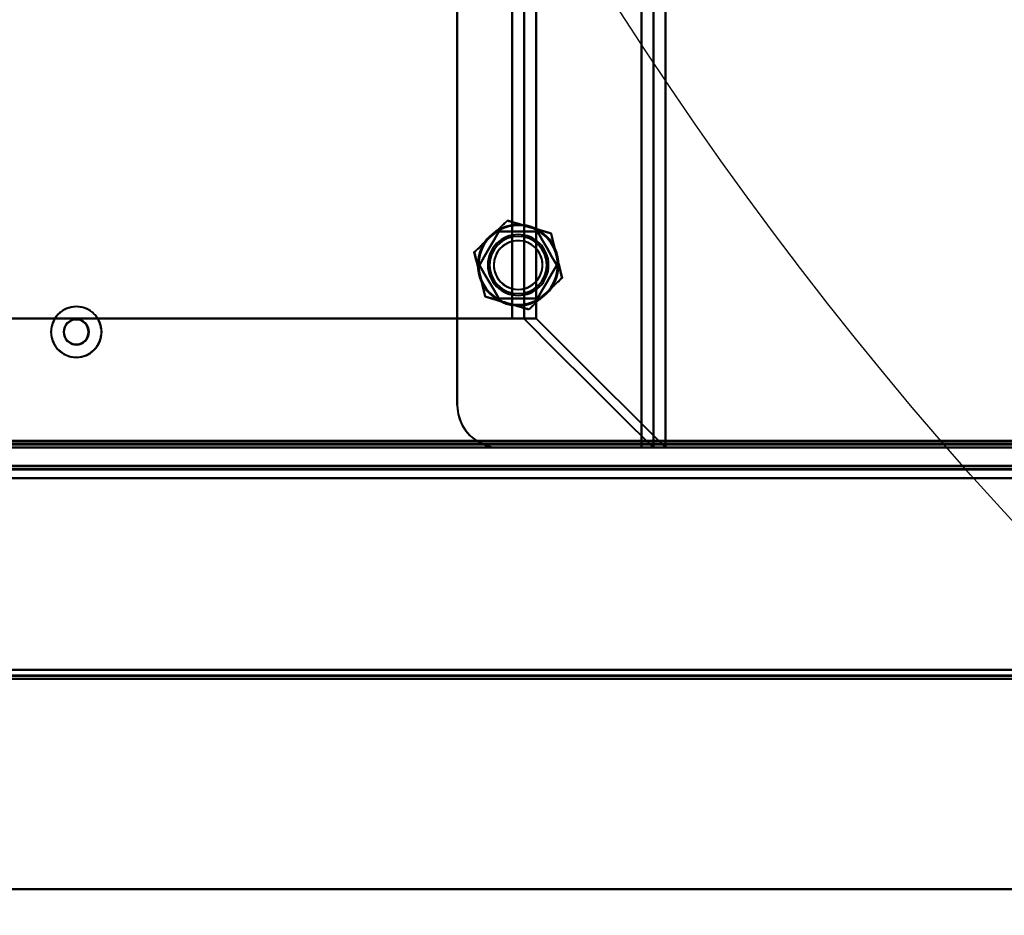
# Model space of a CAD drawing. Header units: millimetres. Extents: x -852 to 852, y -1321 to 592.
# Tile 27 of 111: x -612 to -451, y -494 to -347. Entities that reach past the tile are written whole.
import ezdxf

# ---------------------------------------------------------------- set-up
doc = ezdxf.new("R2010")
doc.units = ezdxf.units.MM
doc.layers.add('A-GENM', color=13, linetype='Continuous', lineweight=40)
doc.layers.add('G-IMPT', color=8, linetype='Continuous', lineweight=40)

# ---------------------------------------------------------------- blocks, each defined once
blk = doc.blocks.new('Nexa Toit - 1000-768948-Niveau de réf_')
at = {"layer": 'A-GENM'}
for p, q in [((-705, -490), (705, -490)), ((705, -490), (-705, -490))]:
    blk.add_line(p, q, dxfattribs=at)
blk = doc.blocks.new('Maintenance r21 - Maintenance r21-769076-Niveau de réf_')
at = {"layer": 'A-GENM'}
for p, q in [((-690, -455), (690, -455)), ((690, -455), (-690, -455))]:
    blk.add_line(p, q, dxfattribs=at)
blk = doc.blocks.new('NEXA 1500 CALQUES_dwg-769064-Niveau de réf_')
at = {"layer": 'G-IMPT'}
for p, q in [((-508.2, -385.05), (-508.2, 432.95)), ((-506.2, -385.05), (-506.2, 432.95)), ((-531.43, -363.83), (-529.55, -363.83)), ((-531.43, -363.83), (-527.49, -363.83)), ((-529.55, -363.83), (-531.43, -363.83)), ((-527.49, -363.83), (-531.43, -363.83)), ((-653.9, -384.55), (653.9, -384.55)), ((-689.4, -385.05), (689.4, -385.05)), ((-510.2, -385.05), (-508.2, -385.05)), ((-508.2, -385.05), (-510.2, -385.05)), ((-510.2, -385.05), (-506.2, -385.05)), ((-506.2, -385.05), (-510.2, -385.05)), ((-176.1, -388.05), (-688.9, -388.05)), ((-689.4, -423.05), (-175.6, -423.05))]:
    blk.add_line(p, q, dxfattribs=at)
at = {"layer": 'G-IMPT', "flags": 128}
for points in [[(-510.2, -385.05), (-510.2, -180.55), (-510.2, 23.95), (-510.2, 228.45), (-510.2, 432.95)], [(-510.2, 432.95), (-510.2, 228.45), (-510.2, 23.95), (-510.2, -180.55), (-510.2, -385.05)], [(-508.23, 432.95), (-508.23, 228.45), (-508.23, 23.95), (-508.23, -180.55), (-508.23, -385.05)], [(-508.23, -385.05), (-508.23, -180.55), (-508.23, 23.95), (-508.23, 228.45), (-508.23, 432.95)], [(-506.26, 432.95), (-506.26, 228.45), (-506.26, 23.95), (-506.26, -180.55), (-506.26, -385.05)], [(-506.26, -385.05), (-506.26, -180.55), (-506.26, 23.95), (-506.26, 228.45), (-506.26, 432.95)], [(-540.43, -378.05), (-540.43, -177.05), (-540.43, 23.95), (-540.43, 224.95), (-540.43, 425.95)], [(-540.43, 425.95), (-540.43, 224.95), (-540.43, 23.95), (-540.43, -177.05), (-540.43, -378.05)], [(-540.43, -378.05), (-540.43, -179.95), (-540.43, 18.15), (-540.43, 216.25), (-540.43, 414.35)], [(-540.43, 414.35), (-540.43, 216.25), (-540.43, 18.15), (-540.43, -179.95), (-540.43, -378.05)], [(-510.2, 414.35), (-510.2, 214.65), (-510.2, 14.95), (-510.2, -184.75), (-510.2, -384.45)], [(-510.2, -384.45), (-510.2, -184.75), (-510.2, 14.95), (-510.2, 214.65), (-510.2, 414.35)], [(-531.43, -363.83), (-531.43, -169.94), (-531.43, 23.95), (-531.43, 217.84), (-531.43, 411.73)], [(-531.43, 411.73), (-531.43, 217.84), (-531.43, 23.95), (-531.43, -169.94), (-531.43, -363.83)], [(-531.43, 411.73), (-531.43, 217.84), (-531.43, 23.95), (-531.43, -169.94), (-531.43, -363.83)], [(-531.43, -363.83), (-531.43, -169.94), (-531.43, 23.95), (-531.43, 217.84), (-531.43, 411.73)], [(-529.46, -363.89), (-529.46, -169.97), (-529.46, 23.95), (-529.46, 217.87), (-529.46, 411.79)], [(-529.46, 411.79), (-529.46, 217.87), (-529.46, 23.95), (-529.46, -169.97), (-529.46, -363.89)], [(-527.49, 411.73), (-527.49, 217.84), (-527.49, 23.95), (-527.49, -169.94), (-527.49, -363.83)], [(-527.49, -363.83), (-527.49, -169.94), (-527.49, 23.95), (-527.49, 217.84), (-527.49, 411.73)], [(-534.93, -350.35), (-534.25, -349.7), (-533.57, -349.05), (-532.89, -348.41), (-532.21, -347.76)], [(-532.21, -347.76), (-532.89, -348.41), (-533.57, -349.05), (-534.25, -349.7), (-534.93, -350.35)], [(-532.21, -347.76), (-531.31, -348.02), (-530.41, -348.28), (-529.51, -348.55), (-528.61, -348.81)], [(-528.61, -348.81), (-529.51, -348.55), (-530.41, -348.28), (-531.31, -348.02), (-532.21, -347.76)], [(-528.61, -348.81), (-527.71, -349.07), (-526.81, -349.34), (-525.91, -349.6), (-525.01, -349.86)], [(-525.01, -349.86), (-525.91, -349.6), (-526.81, -349.34), (-527.71, -349.07), (-528.61, -348.81)], [(-537.64, -352.94), (-536.96, -352.3), (-536.28, -351.65), (-535.6, -351), (-534.93, -350.35)], [(-534.93, -350.35), (-535.6, -351), (-536.28, -351.65), (-536.96, -352.3), (-537.64, -352.94)], [(-536.79, -355.05), (-535.99, -353.68), (-535.2, -352.3), (-534.4, -350.93), (-533.61, -349.55)], [(-533.61, -349.55), (-534.4, -350.93), (-535.2, -352.3), (-535.99, -353.68), (-536.79, -355.05)], [(-533.61, -349.55), (-534.4, -350.93), (-535.2, -352.3), (-535.99, -353.68), (-536.79, -355.05)], [(-536.79, -355.05), (-535.99, -353.68), (-535.2, -352.3), (-534.4, -350.93), (-533.61, -349.55)], [(-533.61, -349.55), (-532.02, -349.55), (-530.43, -349.55), (-528.85, -349.55), (-527.26, -349.55)], [(-527.26, -349.55), (-528.85, -349.55), (-530.43, -349.55), (-532.02, -349.55), (-533.61, -349.55)], [(-527.26, -349.55), (-528.85, -349.55), (-530.43, -349.55), (-532.02, -349.55), (-533.61, -349.55)], [(-533.61, -349.55), (-532.02, -349.55), (-530.43, -349.55), (-528.85, -349.55), (-527.26, -349.55)], [(-527.26, -349.55), (-526.47, -350.93), (-525.67, -352.3), (-524.88, -353.68), (-524.08, -355.05)], [(-524.08, -355.05), (-524.88, -353.68), (-525.67, -352.3), (-526.47, -350.93), (-527.26, -349.55)], [(-524.08, -355.05), (-524.88, -353.68), (-525.67, -352.3), (-526.47, -350.93), (-527.26, -349.55)], [(-527.26, -349.55), (-526.47, -350.93), (-525.67, -352.3), (-524.88, -353.68), (-524.08, -355.05)], [(-525.01, -349.86), (-524.79, -350.78), (-524.56, -351.69), (-524.34, -352.6), (-524.12, -353.51)], [(-524.12, -353.51), (-524.34, -352.6), (-524.56, -351.69), (-524.79, -350.78), (-525.01, -349.86)], [(-536.75, -356.59), (-536.97, -355.68), (-537.19, -354.77), (-537.42, -353.86), (-537.64, -352.94)], [(-537.64, -352.94), (-537.42, -353.86), (-537.19, -354.77), (-536.97, -355.68), (-536.75, -356.59)], [(-524.12, -353.51), (-523.9, -354.42), (-523.67, -355.33), (-523.45, -356.24), (-523.23, -357.16)], [(-523.23, -357.16), (-523.45, -356.24), (-523.67, -355.33), (-523.9, -354.42), (-524.12, -353.51)], [(-533.61, -360.55), (-534.4, -359.18), (-535.2, -357.8), (-535.99, -356.43), (-536.79, -355.05)], [(-536.79, -355.05), (-535.99, -356.43), (-535.2, -357.8), (-534.4, -359.18), (-533.61, -360.55)], [(-536.79, -355.05), (-535.99, -356.43), (-535.2, -357.8), (-534.4, -359.18), (-533.61, -360.55)], [(-533.61, -360.55), (-534.4, -359.18), (-535.2, -357.8), (-535.99, -356.43), (-536.79, -355.05)], [(-524.08, -355.05), (-524.88, -356.43), (-525.67, -357.8), (-526.47, -359.18), (-527.26, -360.55)], [(-527.26, -360.55), (-526.47, -359.18), (-525.67, -357.8), (-524.88, -356.43), (-524.08, -355.05)], [(-527.26, -360.55), (-526.47, -359.18), (-525.67, -357.8), (-524.88, -356.43), (-524.08, -355.05)], [(-524.08, -355.05), (-524.88, -356.43), (-525.67, -357.8), (-526.47, -359.18), (-527.26, -360.55)], [(-535.86, -360.24), (-536.08, -359.32), (-536.3, -358.41), (-536.53, -357.5), (-536.75, -356.59)], [(-536.75, -356.59), (-536.53, -357.5), (-536.3, -358.41), (-536.08, -359.32), (-535.86, -360.24)], [(-523.23, -357.16), (-523.91, -357.8), (-524.59, -358.45), (-525.26, -359.1), (-525.94, -359.75)], [(-525.94, -359.75), (-525.26, -359.1), (-524.59, -358.45), (-523.91, -357.8), (-523.23, -357.16)], [(-532.26, -361.29), (-533.16, -361.03), (-534.06, -360.76), (-534.96, -360.5), (-535.86, -360.24)], [(-535.86, -360.24), (-534.96, -360.5), (-534.06, -360.76), (-533.16, -361.03), (-532.26, -361.29)], [(-527.26, -360.55), (-528.85, -360.55), (-530.43, -360.55), (-532.02, -360.55), (-533.61, -360.55)], [(-533.61, -360.55), (-532.02, -360.55), (-530.43, -360.55), (-528.85, -360.55), (-527.26, -360.55)], [(-533.61, -360.55), (-532.02, -360.55), (-530.43, -360.55), (-528.85, -360.55), (-527.26, -360.55)], [(-527.26, -360.55), (-528.85, -360.55), (-530.43, -360.55), (-532.02, -360.55), (-533.61, -360.55)], [(-525.94, -359.75), (-526.62, -360.4), (-527.3, -361.05), (-527.98, -361.69), (-528.66, -362.34)], [(-528.66, -362.34), (-527.98, -361.69), (-527.3, -361.05), (-526.62, -360.4), (-525.94, -359.75)], [(-528.66, -362.34), (-529.56, -362.08), (-530.46, -361.82), (-531.36, -361.55), (-532.26, -361.29)], [(-532.26, -361.29), (-531.36, -361.55), (-530.46, -361.82), (-529.56, -362.08), (-528.66, -362.34)], [(-644.01, -363.83), (-615.86, -363.83), (-587.72, -363.83), (-559.57, -363.83), (-531.43, -363.83)], [(-531.43, -363.83), (-559.57, -363.83), (-587.72, -363.83), (-615.86, -363.83), (-644.01, -363.83)], [(-644.01, -363.83), (-615.86, -363.83), (-587.72, -363.83), (-559.57, -363.83), (-531.43, -363.83)], [(-531.43, -363.83), (-559.57, -363.83), (-587.72, -363.83), (-615.86, -363.83), (-644.01, -363.83)], [(-527.49, -363.83), (-528, -363.83), (-528.52, -363.83), (-529.03, -363.83), (-529.55, -363.83)], [(-529.55, -363.83), (-529.03, -363.83), (-528.52, -363.83), (-528, -363.83), (-527.49, -363.83)], [(-529.46, -363.89), (-524.17, -369.18), (-518.87, -374.47), (-513.58, -379.76), (-508.29, -385.05)], [(-508.29, -385.05), (-513.58, -379.76), (-518.87, -374.47), (-524.17, -369.18), (-529.46, -363.89)], [(-527.49, -363.83), (-522.18, -369.13), (-516.87, -374.44), (-511.57, -379.74), (-506.26, -385.05)], [(-506.26, -385.05), (-511.57, -379.74), (-516.87, -374.44), (-522.18, -369.13), (-527.49, -363.83)], [(-689.4, -384.45), (-344.7, -384.45), (0, -384.45), (344.7, -384.45), (689.4, -384.45)], [(689.4, -384.45), (344.7, -384.45), (0, -384.45), (-344.7, -384.45), (-689.4, -384.45)], [(689.4, -384.45), (344.7, -384.45), (0, -384.45), (-344.7, -384.45), (-689.4, -384.45)], [(-689.4, -384.55), (-344.7, -384.55), (0, -384.55), (344.7, -384.55), (689.4, -384.55)], [(-689, -384.05), (-344.5, -384.05), (0, -384.05), (344.5, -384.05), (689, -384.05)], [(689, -384.05), (344.5, -384.05), (0, -384.05), (-344.5, -384.05), (-689, -384.05)], [(688.9, -384.05), (344.45, -384.05), (0, -384.05), (-344.45, -384.05), (-688.9, -384.05)], [(-688.9, -384.05), (-344.45, -384.05), (0, -384.05), (344.45, -384.05), (688.9, -384.05)], [(-688.9, -384.55), (-344.45, -384.55), (0, -384.55), (344.45, -384.55), (688.9, -384.55)], [(688.9, -384.55), (344.45, -384.55), (0, -384.55), (-344.45, -384.55), (-688.9, -384.55)], [(-688.9, -384.55), (-344.45, -384.55), (0, -384.55), (344.45, -384.55), (688.9, -384.55)], [(688.9, -384.55), (344.45, -384.55), (0, -384.55), (-344.45, -384.55), (-688.9, -384.55)], [(-688.9, -384.55), (-344.45, -384.55), (0, -384.55), (344.45, -384.55), (688.9, -384.55)], [(688.9, -384.55), (344.45, -384.55), (0, -384.55), (-344.45, -384.55), (-688.9, -384.55)], [(-657, -383.95), (-328.5, -383.95), (0, -383.95), (328.5, -383.95), (657, -383.95)], [(657, -383.95), (328.5, -383.95), (0, -383.95), (-328.5, -383.95), (-657, -383.95)], [(-654.4, -384.45), (-327.2, -384.45), (0, -384.45), (327.2, -384.45), (654.4, -384.45)], [(654.4, -384.55), (327.2, -384.55), (0, -384.55), (-327.2, -384.55), (-654.4, -384.55)], [(-654, -384.05), (-327, -384.05), (0, -384.05), (327, -384.05), (654, -384.05)], [(654, -384.05), (327, -384.05), (0, -384.05), (-327, -384.05), (-654, -384.05)], [(653.9, -383.95), (326.95, -383.95), (0, -383.95), (-326.95, -383.95), (-653.9, -383.95)], [(-653.9, -383.95), (-326.95, -383.95), (0, -383.95), (326.95, -383.95), (653.9, -383.95)], [(653.9, -384.05), (326.95, -384.05), (0, -384.05), (-326.95, -384.05), (-653.9, -384.05)], [(-653.9, -384.05), (-326.95, -384.05), (0, -384.05), (326.95, -384.05), (653.9, -384.05)], [(653.9, -384.55), (326.95, -384.55), (0, -384.55), (-326.95, -384.55), (-653.9, -384.55)], [(-653.9, -384.55), (-326.95, -384.55), (0, -384.55), (326.95, -384.55), (653.9, -384.55)], [(653.9, -384.55), (326.95, -384.55), (0, -384.55), (-326.95, -384.55), (-653.9, -384.55)], [(-653.9, -384.55), (-326.95, -384.55), (0, -384.55), (326.95, -384.55), (653.9, -384.55)], [(653.9, -384.55), (326.95, -384.55), (0, -384.55), (-326.95, -384.55), (-653.9, -384.55)], [(-653.9, -384.55), (-326.95, -384.55), (0, -384.55), (326.95, -384.55), (653.9, -384.55)], [(-536.27, -384.45), (-561.99, -384.45), (-587.72, -384.45), (-613.44, -384.45), (-639.16, -384.45)], [(-639.16, -384.45), (-613.44, -384.45), (-587.72, -384.45), (-561.99, -384.45), (-536.27, -384.45)], [(-510.2, -384.45), (-516.72, -384.45), (-523.24, -384.45), (-529.75, -384.45), (-536.27, -384.45)], [(-536.27, -384.45), (-529.75, -384.45), (-523.24, -384.45), (-516.72, -384.45), (-510.2, -384.45)], [(-510.2, -385.05), (-510.2, -384.9), (-510.2, -384.75), (-510.2, -384.6), (-510.2, -384.45)], [(-510.2, -384.45), (-510.2, -384.6), (-510.2, -384.75), (-510.2, -384.9), (-510.2, -385.05)], [(-510.2, -384.45), (-255.1, -384.45), (0, -384.45), (255.1, -384.45), (510.2, -384.45)], [(510.2, -384.45), (255.1, -384.45), (0, -384.45), (-255.1, -384.45), (-510.2, -384.45)], [(-689.4, -385.05), (-344.7, -385.05), (0, -385.05), (344.7, -385.05), (689.4, -385.05)], [(689.4, -385.05), (344.7, -385.05), (0, -385.05), (-344.7, -385.05), (-689.4, -385.05)], [(-689.4, -385.05), (-344.7, -385.05), (0, -385.05), (344.7, -385.05), (689.4, -385.05)], [(689.4, -385.05), (344.7, -385.05), (0, -385.05), (-344.7, -385.05), (-689.4, -385.05)], [(-654.4, -385.05), (-327.2, -385.05), (0, -385.05), (327.2, -385.05), (654.4, -385.05)], [(-654.4, -385.05), (-327.2, -385.05), (0, -385.05), (327.2, -385.05), (654.4, -385.05)], [(654.4, -385.05), (327.2, -385.05), (0, -385.05), (-327.2, -385.05), (-654.4, -385.05)], [(654.4, -385.05), (327.2, -385.05), (0, -385.05), (-327.2, -385.05), (-654.4, -385.05)], [(-510.2, -385.05), (-516.01, -385.05), (-521.82, -385.05), (-527.63, -385.05), (-533.43, -385.05)], [(-510.2, -385.05), (-516.01, -385.05), (-521.82, -385.05), (-527.63, -385.05), (-533.43, -385.05)], [(-533.43, -385.05), (-527.63, -385.05), (-521.82, -385.05), (-516.01, -385.05), (-510.2, -385.05)], [(-533.43, -385.05), (-527.63, -385.05), (-521.82, -385.05), (-516.01, -385.05), (-510.2, -385.05)], [(-508.29, -385.05), (-508.28, -385.05), (-508.26, -385.05), (-508.25, -385.05), (-508.23, -385.05)], [(-506.26, -385.05), (-506.77, -385.05), (-507.28, -385.05), (-507.79, -385.05), (-508.29, -385.05)], [(-508.23, -385.05), (-508.25, -385.05), (-508.26, -385.05), (-508.28, -385.05), (-508.29, -385.05)], [(-508.29, -385.05), (-507.79, -385.05), (-507.28, -385.05), (-506.77, -385.05), (-506.26, -385.05)], [(-688.9, -388.05), (-560.7, -388.05), (-432.5, -388.05), (-304.3, -388.05), (-176.1, -388.05)], [(-176.1, -388.05), (-304.3, -388.05), (-432.5, -388.05), (-560.7, -388.05), (-688.9, -388.05)], [(-688.9, -388.05), (-560.7, -388.05), (-432.5, -388.05), (-304.3, -388.05), (-176.1, -388.05)], [(-176.1, -388.05), (-304.3, -388.05), (-432.5, -388.05), (-560.7, -388.05), (-688.9, -388.05)], [(-176.1, -388.55), (-304.3, -388.55), (-432.5, -388.55), (-560.7, -388.55), (-688.9, -388.55)], [(-688.9, -388.55), (-560.7, -388.55), (-432.5, -388.55), (-304.3, -388.55), (-176.1, -388.55)], [(-176.1, -388.65), (-304.3, -388.65), (-432.5, -388.65), (-560.7, -388.65), (-688.9, -388.65)], [(-176.1, -388.65), (-304.3, -388.65), (-432.5, -388.65), (-560.7, -388.65), (-688.9, -388.65)], [(-688.9, -388.65), (-560.7, -388.65), (-432.5, -388.65), (-304.3, -388.65), (-176.1, -388.65)], [(-688.9, -388.65), (-560.7, -388.65), (-432.5, -388.65), (-304.3, -388.65), (-176.1, -388.65)], [(-176.1, -388.65), (-304.3, -388.65), (-432.5, -388.65), (-560.7, -388.65), (-688.9, -388.65)], [(-688.9, -388.65), (-560.7, -388.65), (-432.5, -388.65), (-304.3, -388.65), (-176.1, -388.65)], [(-689.4, -390.05), (-560.95, -390.05), (-432.5, -390.05), (-304.05, -390.05), (-175.6, -390.05)], [(-175.6, -390.05), (-304.05, -390.05), (-432.5, -390.05), (-560.95, -390.05), (-689.4, -390.05)], [(-689.4, -390.05), (-560.95, -390.05), (-432.5, -390.05), (-304.05, -390.05), (-175.6, -390.05)], [(-175.6, -390.05), (-304.05, -390.05), (-432.5, -390.05), (-560.95, -390.05), (-689.4, -390.05)], [(-688.9, -390.05), (-560.7, -390.05), (-432.5, -390.05), (-304.3, -390.05), (-176.1, -390.05)], [(-176.1, -390.05), (-304.3, -390.05), (-432.5, -390.05), (-560.7, -390.05), (-688.9, -390.05)], [(-176.1, -390.05), (-304.3, -390.05), (-432.5, -390.05), (-560.7, -390.05), (-688.9, -390.05)], [(-688.9, -390.05), (-560.7, -390.05), (-432.5, -390.05), (-304.3, -390.05), (-176.1, -390.05)], [(-688.9, -421.55), (-560.7, -421.55), (-432.5, -421.55), (-304.3, -421.55), (-176.1, -421.55)], [(-176.1, -421.55), (-304.3, -421.55), (-432.5, -421.55), (-560.7, -421.55), (-688.9, -421.55)], [(-688.9, -421.55), (-560.7, -421.55), (-432.5, -421.55), (-304.3, -421.55), (-176.1, -421.55)], [(-176.1, -421.55), (-304.3, -421.55), (-432.5, -421.55), (-560.7, -421.55), (-688.9, -421.55)], [(-176.1, -421.55), (-304.3, -421.55), (-432.5, -421.55), (-560.7, -421.55), (-688.9, -421.55)], [(-688.9, -421.55), (-560.7, -421.55), (-432.5, -421.55), (-304.3, -421.55), (-176.1, -421.55)], [(-688.9, -421.55), (-560.7, -421.55), (-432.5, -421.55), (-304.3, -421.55), (-176.1, -421.55)], [(-176.1, -421.55), (-304.3, -421.55), (-432.5, -421.55), (-560.7, -421.55), (-688.9, -421.55)], [(-175.6, -422.45), (-304.05, -422.45), (-432.5, -422.45), (-560.95, -422.45), (-689.4, -422.45)], [(-689.4, -422.45), (-560.95, -422.45), (-432.5, -422.45), (-304.05, -422.45), (-175.6, -422.45)], [(-175.6, -422.45), (-304.05, -422.45), (-432.5, -422.45), (-560.95, -422.45), (-689.4, -422.45)], [(-689.4, -422.45), (-560.95, -422.45), (-432.5, -422.45), (-304.05, -422.45), (-175.6, -422.45)], [(-175.6, -422.45), (-304.05, -422.45), (-432.5, -422.45), (-560.95, -422.45), (-689.4, -422.45)], [(-689.4, -422.45), (-560.95, -422.45), (-432.5, -422.45), (-304.05, -422.45), (-175.6, -422.45)], [(-175.6, -422.55), (-304.05, -422.55), (-432.5, -422.55), (-560.95, -422.55), (-689.4, -422.55)], [(-689.4, -422.55), (-560.95, -422.55), (-432.5, -422.55), (-304.05, -422.55), (-175.6, -422.55)], [(-689.4, -423.05), (-560.95, -423.05), (-432.5, -423.05), (-304.05, -423.05), (-175.6, -423.05)], [(-175.6, -423.05), (-304.05, -423.05), (-432.5, -423.05), (-560.95, -423.05), (-689.4, -423.05)], [(-689.4, -423.05), (-560.95, -423.05), (-432.5, -423.05), (-304.05, -423.05), (-175.6, -423.05)], [(-175.6, -423.05), (-304.05, -423.05), (-432.5, -423.05), (-560.95, -423.05), (-689.4, -423.05)]]:
    blk.add_lwpolyline(points, dxfattribs=at)
at = {"layer": 'G-IMPT'}
for centre, radius, start, end in [((-530.43, -355.05), 6.65, 90, 270), ((-530.43, -355.05), 6.65, 90, 270), ((-530.43, -355.05), 6.65, 90, 270), ((-530.43, -355.05), 6.65, 0, 180), ((-530.43, -355.05), 6.5, 73.7106, 253.7106), ((-530.43, -355.05), 6.5, 73.7106, 253.7106), ((-530.43, -355.05), 6.5, 73.7106, 133.7106), ((-530.43, -355.05), 6.5, 73.7106, 133.7106), ((-530.43, -355.05), 6.5, 73.7106, 133.7106), ((-530.43, -355.05), 6.5, 73.7106, 133.7106), ((-530.43, -355.05), 6.5, 253.7106, 73.7106), ((-530.43, -355.05), 6.5, 253.7106, 73.7106), ((-530.43, -355.05), 6.65, 270, 90), ((-530.43, -355.05), 6.65, 360, 90), ((-530.43, -355.05), 6.65, 270, 90), ((-530.43, -355.05), 6.5, 13.7106, 73.7106), ((-530.43, -355.05), 6.5, 13.7106, 73.7106), ((-530.43, -355.05), 6.5, 13.7106, 73.7106), ((-530.43, -355.05), 6.5, 13.7106, 73.7106), ((-530.43, -355.05), 6.5, 133.7106, 193.7106), ((-530.43, -355.05), 6.5, 133.7106, 193.7106), ((-530.43, -355.05), 6.5, 133.7106, 193.7106), ((-530.43, -355.05), 6.5, 133.7106, 193.7106), ((-530.43, -355.05), 5, 0, 180), ((-530.43, -355.05), 5, 0, 180), ((-530.43, -355.05), 5, 0, 180), ((-530.43, -355.05), 5, 0, 180), ((-530.43, -355.05), 4.7, 90, 270), ((-530.43, -355.05), 4.7, 90, 180), ((-530.43, -355.05), 4.7, 0, 180), ((-530.43, -355.05), 4.7, 90, 270), ((-530.43, -355.05), 4.7, 270, 90), ((-530.43, -355.05), 4.7, 0, 90), ((-530.43, -355.05), 4.7, 270, 90), ((-530.43, -355.05), 4, 90, 270), ((-530.43, -355.05), 4, 343.7106, 163.7106), ((-530.43, -355.05), 4, 343.7106, 163.7106), ((-530.43, -355.05), 4, 343.7106, 163.7106), ((-530.43, -355.05), 4, 270, 90), ((-530.43, -355.05), 4, 163.7106, 270), ((-530.43, -355.05), 4, 163.7106, 343.7106), ((-530.43, -355.05), 4, 163.7106, 343.7106), ((-530.43, -355.05), 6.5, 313.7106, 13.7106), ((-530.43, -355.05), 6.5, 313.7106, 13.7106), ((-530.43, -355.05), 6.5, 313.7106, 13.7106), ((-530.43, -355.05), 6.5, 313.7106, 13.7106), ((-530.43, -355.05), 6.65, 180, 0), ((-530.43, -355.05), 5, 180, 360), ((-530.43, -355.05), 5, 180, 0), ((-530.43, -355.05), 5, 180, 0), ((-530.43, -355.05), 5, 180, 0), ((-530.43, -355.05), 4.7, 180, 270), ((-530.43, -355.05), 4.7, 180, 0), ((-530.43, -355.05), 4.7, 270, 0), ((-530.43, -355.05), 6.65, 270, 360), ((-530.43, -355.05), 6.5, 193.7106, 253.7106), ((-530.43, -355.05), 6.5, 193.7106, 253.7106), ((-530.43, -355.05), 6.5, 193.7106, 253.7106), ((-530.43, -355.05), 6.5, 193.7106, 253.7106), ((-530.43, -355.05), 4, 270, 343.7106), ((-530.43, -355.05), 6.5, 253.7106, 313.7106), ((-530.43, -355.05), 6.5, 253.7106, 313.7106), ((-530.43, -355.05), 6.5, 253.7106, 313.7106), ((-530.43, -355.05), 6.5, 253.7106, 313.7106), ((-603, -366.05), 4.17, 0, 180), ((-603, -366.05), 4.16, 90, 270), ((-603, -366.05), 4.16, 90, 270), ((-603, -366.05), 4.17, 0, 90), ((-603, -366.05), 4.17, 270, 90), ((-603, -366.05), 2.1, 360, 180), ((-603, -366.05), 2.1, 90, 180), ((-603, -366.05), 2.1, 90, 270), ((-603, -366.05), 2.02, 90, 180), ((-603, -366.05), 2.1, 270, 90), ((-603, -366.05), 2.1, 270, 90), ((-603, -366.05), 2.02, 0, 90), ((-603, -366.05), 4.16, 180, 0), ((-603, -366.05), 2.1, 180, 0), ((-603, -366.05), 2.1, 180, 270), ((-603, -366.05), 2.02, 180, 0), ((-603, -366.05), 4.17, 270, 0), ((-533.43, -378.05), 7, 180, 270), ((-533.43, -378.05), 7, 180, 246.1045), ((-533.43, -378.05), 7, 180, 270), ((-533.43, -378.05), 7, 180, 246.1045), ((-533.43, -378.05), 7, 246.1045, 270), ((-533.43, -378.05), 7, 246.1045, 270)]:
    blk.add_arc(centre, radius, start, end, dxfattribs=at)
for points, knots in [([(-534.93, -350.35), (-534.49, -349.94), (-533.85, -349.33), (-532.94, -348.46), (-532.47, -348), (-532.21, -347.76)], [0, 0, 0, 0, 0.5, 0.75, 1, 1, 1, 1]), ([(-532.21, -347.76), (-531.88, -347.85), (-531.24, -348.05), (-530.04, -348.4), (-529.19, -348.64), (-528.61, -348.81)], [0, 0, 0, 0, 0.25, 0.5, 1, 1, 1, 1]), ([(-528.61, -348.81), (-528.03, -348.98), (-527.19, -349.23), (-525.98, -349.58), (-525.34, -349.76), (-525.01, -349.86)], [0, 0, 0, 0, 0.5, 0.75, 1, 1, 1, 1]), ([(-537.64, -352.94), (-537.39, -352.7), (-536.9, -352.25), (-536, -351.38), (-535.36, -350.77), (-534.93, -350.35)], [0, 0, 0, 0, 0.25, 0.5, 1, 1, 1, 1]), ([(-525.01, -349.86), (-524.93, -350.2), (-524.77, -350.85), (-524.48, -352.07), (-524.26, -352.92), (-524.12, -353.51)], [0, 0, 0, 0, 0.25, 0.5, 1, 1, 1, 1]), ([(-536.75, -356.59), (-536.89, -356), (-537.1, -355.15), (-537.4, -353.93), (-537.56, -353.28), (-537.64, -352.94)], [0, 0, 0, 0, 0.5, 0.75, 1, 1, 1, 1]), ([(-524.12, -353.51), (-523.98, -354.1), (-523.77, -354.95), (-523.47, -356.17), (-523.31, -356.82), (-523.23, -357.16)], [0, 0, 0, 0, 0.5, 0.75, 1, 1, 1, 1]), ([(-535.86, -360.24), (-535.94, -359.9), (-536.1, -359.25), (-536.39, -358.03), (-536.6, -357.18), (-536.75, -356.59)], [0, 0, 0, 0, 0.25, 0.5, 1, 1, 1, 1]), ([(-523.23, -357.16), (-523.48, -357.4), (-523.97, -357.85), (-524.87, -358.72), (-525.51, -359.33), (-525.94, -359.75)], [0, 0, 0, 0, 0.25, 0.5, 1, 1, 1, 1]), ([(-532.26, -361.29), (-532.84, -361.12), (-533.68, -360.87), (-534.88, -360.52), (-535.53, -360.34), (-535.86, -360.24)], [0, 0, 0, 0, 0.5, 0.75, 1, 1, 1, 1]), ([(-525.94, -359.75), (-526.38, -360.16), (-527.02, -360.77), (-527.92, -361.64), (-528.4, -362.1), (-528.66, -362.34)], [0, 0, 0, 0, 0.5, 0.75, 1, 1, 1, 1]), ([(-603, -361.89), (-603.32, -361.9), (-603.92, -361.98), (-604.72, -362.24), (-605.28, -362.55), (-605.63, -362.82), (-605.81, -362.99), (-606.08, -363.25), (-606.44, -363.73), (-606.83, -364.5), (-607.04, -365.17), (-607.14, -365.69), (-607.16, -366.05), (-607.14, -366.41), (-607.04, -366.93), (-606.83, -367.6), (-606.44, -368.38), (-606.08, -368.86), (-605.82, -369.12), (-605.63, -369.29), (-605.28, -369.56), (-604.72, -369.87), (-603.92, -370.13), (-603.32, -370.2), (-603, -370.22)], [0, 0, 0, 0, 0.0625, 0.125, 0.1875, 0.21875, 0.234375, 0.25, 0.3125, 0.375, 0.4375, 0.46875, 0.5, 0.53125, 0.5625, 0.625, 0.6875, 0.75, 0.765625, 0.78125, 0.8125, 0.875, 0.9375, 1, 1, 1, 1]), ([(-603, -370.22), (-602.68, -370.2), (-602.08, -370.12), (-601.28, -369.86), (-600.72, -369.55), (-600.37, -369.28), (-600.19, -369.11), (-599.92, -368.85), (-599.56, -368.37), (-599.17, -367.6), (-598.96, -366.93), (-598.86, -366.41), (-598.84, -366.05), (-598.86, -365.69), (-598.96, -365.17), (-599.17, -364.5), (-599.56, -363.72), (-599.92, -363.24), (-600.18, -362.98), (-600.37, -362.81), (-600.72, -362.54), (-601.28, -362.23), (-602.08, -361.97), (-602.68, -361.9), (-603, -361.89)], [0, 0, 0, 0, 0.0625, 0.125, 0.1875, 0.21875, 0.234375, 0.25, 0.3125, 0.375, 0.4375, 0.46875, 0.5, 0.53125, 0.5625, 0.625, 0.6875, 0.75, 0.765625, 0.78125, 0.8125, 0.875, 0.9375, 1, 1, 1, 1]), ([(-528.66, -362.34), (-528.99, -362.25), (-529.63, -362.05), (-530.83, -361.7), (-531.68, -361.46), (-532.26, -361.29)], [0, 0, 0, 0, 0.25, 0.5, 1, 1, 1, 1])]:
    blk.add_open_spline(points, degree=3, knots=knots, dxfattribs=at)
for points in [[(-532.21, -347.76), (-532.71, -348.23), (-533.64, -349.12), (-534.49, -349.94), (-534.93, -350.35)], [(-528.61, -348.81), (-529.18, -348.64), (-530.32, -348.31), (-531.55, -347.95), (-532.21, -347.76)], [(-525.01, -349.86), (-525.67, -349.67), (-526.9, -349.31), (-528.04, -348.98), (-528.61, -348.81)], [(-534.93, -350.35), (-535.36, -350.76), (-536.22, -351.59), (-537.14, -352.47), (-537.64, -352.94)], [(-524.12, -353.51), (-524.26, -352.93), (-524.54, -351.77), (-524.85, -350.53), (-525.01, -349.86)], [(-537.64, -352.94), (-537.48, -353.61), (-537.17, -354.86), (-536.89, -356.01), (-536.75, -356.59)], [(-523.23, -357.16), (-523.39, -356.49), (-523.7, -355.24), (-523.98, -354.09), (-524.12, -353.51)], [(-536.75, -356.59), (-536.61, -357.17), (-536.33, -358.33), (-536.02, -359.57), (-535.86, -360.24)], [(-525.94, -359.75), (-525.51, -359.34), (-524.65, -358.51), (-523.73, -357.63), (-523.23, -357.16)], [(-535.86, -360.24), (-535.2, -360.43), (-533.97, -360.79), (-532.83, -361.12), (-532.26, -361.29)], [(-528.66, -362.34), (-528.16, -361.87), (-527.23, -360.98), (-526.37, -360.16), (-525.94, -359.75)], [(-532.26, -361.29), (-531.68, -361.46), (-530.54, -361.79), (-529.32, -362.15), (-528.66, -362.34)], [(-529.55, -363.83), (-529.53, -363.84), (-529.49, -363.86), (-529.47, -363.88), (-529.46, -363.89)], [(-529.46, -363.89), (-529.47, -363.88), (-529.49, -363.86), (-529.53, -363.84), (-529.55, -363.83)]]:
    blk.add_open_spline(points, degree=3, dxfattribs=at)

msp = doc.modelspace()

# ---------------------------------------------------------------- linework, layer by layer
at = {"color": 94, "lineweight": 30}
msp.add_circle((0, -17.5), 609.6, dxfattribs=at)

# ---------------------------------------------------------------- block references
at = {"layer": 'A-GENM'}
for name in ['Nexa Toit - 1000-768948-Niveau de réf_', 'Maintenance r21 - Maintenance r21-769076-Niveau de réf_']:
    msp.add_blockref(name, (0, 0), dxfattribs=at)
at = {"layer": 'G-IMPT'}
msp.add_blockref('NEXA 1500 CALQUES_dwg-769064-Niveau de réf_', (0, -32.45), dxfattribs=at)

doc.saveas('drawing.dxf')
